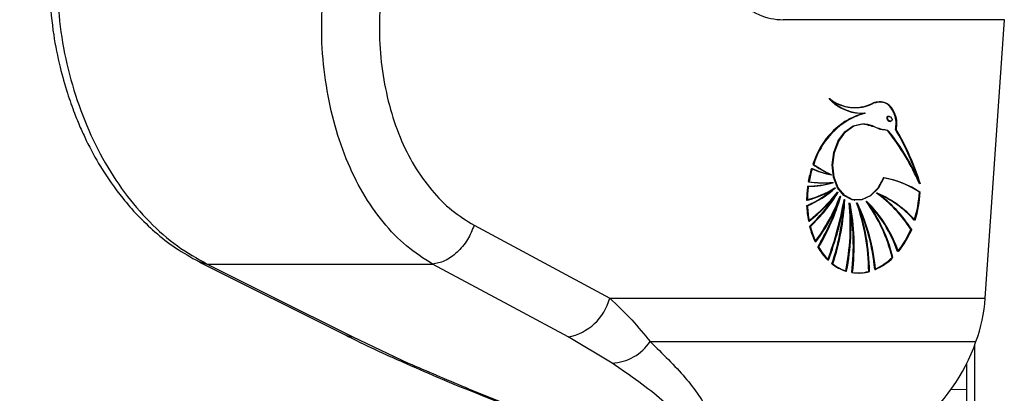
# Paper-space layout '2.5M DUO Wall Base Bracket' of a CAD drawing. Header units: millimetres. Extents: x 20 to 18989, y 40 to 14956.
# Tile 18 of 109: x 6542 to 6713, y 5790 to 5854. Entities that reach past the tile are written whole.
import ezdxf

# ---------------------------------------------------------------- set-up
doc = ezdxf.new("R2010")
doc.units = ezdxf.units.MM
doc.layers.add('COMPONENT_GEOMETRY', color=7, linetype='Continuous')
doc.styles.add('SLDTEXTSTYLE1', font='TXT', dxfattribs={"width": 0.75})
doc.dimstyles.new('SLDDIMSTYLE0', dxfattribs={"dimtxt": 150, "dimasz": 6.604, "dimexe": 0, "dimexo": 0.0625, "dimgap": 37.5, "dimtad": 0, "dimtih": 1, "dimtoh": 1, "dimdec": 0, "dimlfac": 0.5, "dimrnd": 1e-09, "dimzin": 12, "dimdsep": 46, "dimtxsty": 'SLDTEXTSTYLE1', "dimsah": 1, "dimcen": 0.09, "dimadec": 0, "dimazin": 3, "dimtfac": 1, "dimtdec": 0, "dimtofl": 0, "dimtmove": 0, "dimatfit": 3, "dimfxl": 1, "dimfrac": 2, "dimtolj": 1, "dimtzin": 12, "dimarcsym": 0})

# ---------------------------------------------------------------- blocks, each defined once
blk = doc.blocks.new('_D_23')
at = {"layer": 'COMPONENT_GEOMETRY', "color": 7, "ltscale": 2}
for p, q in [((6638.52, 7959.49), (607.65, 7959.49)), ((614, 7959.49), (614, 5158.05)), ((614, 2118.49), (614, 4919.93)), ((6537.75, 2118.49), (607.65, 2118.49))]:
    blk.add_line(p, q, dxfattribs=at)
for points in [[(614, 7959.49), (612.99, 7952.89), (615.02, 7952.89)], [(614, 2118.49), (615.02, 2125.1), (612.99, 2125.1)]]:
    blk.add_solid(points, dxfattribs=at)
at = {"layer": 'COMPONENT_GEOMETRY', "color": 7, "ltscale": 2, "insert": (392.34, 5113.29), "char_height": 150, "attachment_point": 1, "style": 'SLDTEXTSTYLE1'}
blk.add_mtext('2921', dxfattribs=at)

psp = doc.layouts.new('2.5M DUO Wall Base Bracket')

# ---------------------------------------------------------------- linework, layer by layer
at = {"color": 7, "linetype": 'Continuous', "lineweight": 25, "ltscale": 2}
for p, q in [((6713.36, 5854.46), (6674.89, 5854.46)), ((6710.05, 5806.06), (6713.36, 5854.46)), ((6686.38, 5839.24), (6686.45, 5839.23)), ((6686.23, 5837.08), (6686.16, 5837.09)), ((6689.1, 5838.23), (6689.17, 5838.22)), ((6693.36, 5837.63), (6693.26, 5837.65)), ((6693.45, 5836.8), (6693.6, 5836.78)), ((6694.5, 5835.37), (6694.57, 5835.36)), ((6680.11, 5829.33), (6680.04, 5829.34)), ((6683.2, 5827.52), (6683.27, 5827.51)), ((6683.54, 5826.17), (6683.61, 5826.16)), ((6683.92, 5825.22), (6683.99, 5825.21)), ((6684.39, 5824.47), (6684.46, 5824.46)), ((6684.84, 5823.78), (6684.91, 5823.77)), ((6691.16, 5824.33), (6691.23, 5824.32)), ((6698.58, 5824.48), (6698.72, 5824.46)), ((6679.03, 5822.12), (6678.96, 5822.13)), ((6685.54, 5823.2), (6685.61, 5823.19)), ((6686.46, 5822.6), (6686.53, 5822.59)), ((6687.3, 5823.1), (6687.37, 5823.09)), ((6687.72, 5822.6), (6687.79, 5822.59)), ((6689.37, 5822.89), (6689.45, 5822.88)), ((6621.1, 5818.72), (6644.7, 5806.06)), ((6679.55, 5818.52), (6679.47, 5818.53)), ((6697.1, 5818.03), (6697.24, 5818.01)), ((6680.97, 5814.94), (6680.9, 5814.95)), ((6693.84, 5813.14), (6693.98, 5813.12)), ((6573.34, 5812.34), (6598.67, 5799.67)), ((6574.65, 5811.99), (6613.87, 5811.99)), ((6683.44, 5812.03), (6683.37, 5812.04)), ((6689.83, 5810.7), (6689.91, 5810.69)), ((6644.7, 5806.06), (6710.05, 5806.06)), ((6600, 5799.32), (6609.63, 5794.79)), ((6645.1, 5794.79), (6637.45, 5799.32)), ((6651.72, 5798.51), (6708.43, 5798.51)), ((6706.75, 5794.7), (6706.75, 2191.49))]:
    psp.add_line(p, q, dxfattribs=at)
at = {"color": 8, "linetype": 'Continuous', "lineweight": 25, "ltscale": 2}
for p, q in [((6573.23, 5812.46), (6574.65, 5811.99)), ((6708.14, 5797.77), (6708.14, 2191.49)), ((6706.75, 5790.1), (6704.07, 5790.2))]:
    psp.add_line(p, q, dxfattribs=at)
at = {"color": 7, "linetype": 'Continuous', "lineweight": 25, "ltscale": 2, "flags": 128}
for points in [[(6687.44, 5838.28), (6688.19, 5838.22), (6689.03, 5838.24)], [(6687.23, 5823.11), (6686.87, 5823.18), (6685.46, 5823.9), (6684.33, 5825.26), (6683.62, 5827.09), (6683.39, 5829.21), (6683.67, 5831.39), (6684.44, 5833.39), (6685.6, 5834.99), (6687.04, 5836.03), (6688.59, 5836.39)], [(6692.33, 5826.97), (6691.34, 5825.16), (6690.01, 5823.83), (6688.49, 5823.15), (6686.94, 5823.17), (6685.53, 5823.89), (6684.4, 5825.25), (6683.69, 5827.08), (6683.46, 5829.2), (6683.74, 5831.38), (6684.51, 5833.38), (6685.67, 5834.98), (6687.11, 5836.02), (6688.66, 5836.38)], [(6692.4, 5826.96), (6691.41, 5825.15), (6690.08, 5823.82), (6688.56, 5823.14), (6687.01, 5823.16), (6685.6, 5823.88), (6684.47, 5825.24), (6683.76, 5827.07), (6683.53, 5829.2), (6683.81, 5831.37), (6684.58, 5833.37), (6685.74, 5834.97), (6687.18, 5836.01), (6688.74, 5836.37)], [(6574.65, 5811.99), (6585.65, 5806.49), (6600, 5799.32)], [(6637.45, 5799.32), (6627.21, 5804.82), (6613.87, 5811.99)], [(6598.67, 5799.67), (6599.08, 5799.5), (6600, 5799.32)]]:
    psp.add_lwpolyline(points, dxfattribs=at)
at = {"color": 8, "linetype": 'Continuous', "lineweight": 25, "ltscale": 2, "flags": 128}
psp.add_lwpolyline([(6608.63, 5794.98), (6609.06, 5794.84), (6609.63, 5794.79)], dxfattribs=at)
at = {"color": 7, "linetype": 'Continuous', "lineweight": 25, "ltscale": 4}
for centre, radius, start, end in [((6688.58, 5845.91), 7.71, 221.7942, 261.5459), ((6687.34, 5846.24), 7.06, 230.9884, 296.9482), ((6688.55, 5845.77), 7.55, 221.539, 274.1763), ((6687.41, 5846.23), 7.06, 230.989, 296.9476), ((6688.62, 5845.76), 7.55, 221.5389, 274.1774), ((6687.31, 5846.27), 7.09, 235.2905, 261.8791), ((6687.23, 5846.42), 7.23, 262.6678, 296.6509), ((6693.11, 5825.31), 13.67, 120.5265, 162.8548), ((6693.18, 5825.3), 13.67, 120.5274, 162.8543), ((6693.38, 5823.27), 15.59, 106.1928, 117.5754), ((6693.45, 5823.26), 15.59, 106.1911, 117.5751), ((6693.52, 5823.24), 15.6, 106.1943, 117.5719), ((6693.25, 5825.29), 13.67, 120.5274, 162.8543), ((6657.01, 5813.23), 43.49, 18.3694, 30.622), ((6656.92, 5813.14), 43.67, 17.7129, 30.6085), ((6656.83, 5813.05), 43.84, 17.048, 30.5949), ((6661.36, 5809.83), 40.57, 23.3657, 38.5742), ((6661.43, 5809.82), 40.57, 23.366, 38.5738), ((6661.5, 5809.81), 40.58, 23.3663, 38.5736), ((6698.3, 5822.94), 19.35, 162.9661, 169.9536), ((6698.37, 5822.93), 19.35, 162.9656, 169.9534), ((6698.44, 5822.92), 19.35, 162.9664, 169.9534), ((6685.91, 5841.84), 14.58, 245.2166, 259.0237), ((6685.98, 5841.84), 14.59, 245.2194, 259.0208), ((6686.05, 5841.82), 14.58, 245.2166, 259.0237), ((6691.43, 5845.22), 19.54, 234.3522, 244.8812), ((6691.5, 5845.22), 19.55, 234.3548, 244.8786), ((6691.57, 5845.2), 19.54, 234.3537, 244.8797), ((6689.87, 5811.71), 15.45, 55.6954, 81.1293), ((6689.94, 5811.7), 15.45, 55.6963, 81.1293), ((6690.01, 5811.69), 15.45, 55.6969, 81.1287), ((6698.47, 5822.89), 19.52, 172.2549, 179.3478), ((6674.4, 5840.36), 17.83, 284.7699, 301.9892), ((6671.56, 5839.17), 18.58, 293.4673, 311.3923), ((6674.47, 5840.35), 17.83, 284.7701, 301.9901), ((6671.63, 5839.16), 18.58, 293.4682, 311.3924), ((6698.61, 5822.87), 19.53, 172.2554, 179.3476), ((6674.54, 5840.33), 17.83, 284.7691, 301.9911), ((6671.7, 5839.15), 18.58, 293.4666, 311.3939), ((6679.22, 5839.5), 13.97, 269.5847, 287.676), ((6681.94, 5845.16), 19.04, 261.8577, 274.5912), ((6679.37, 5839.47), 13.97, 269.582, 287.6771), ((6682.01, 5845.15), 19.04, 261.8574, 274.5898), ((6682.08, 5845.14), 19.04, 261.8577, 274.5912), ((6660.52, 5843.44), 30.43, 308.0201, 321.4441), ((6660.59, 5843.43), 30.43, 308.0194, 321.4447), ((6660.66, 5843.42), 30.43, 308.0201, 321.4448), ((6659.08, 5840.07), 29.66, 313.4324, 327.2934), ((6659.03, 5840.18), 29.83, 313.4522, 328.225), ((6659.1, 5840.17), 29.83, 313.4528, 328.2249), ((6654.71, 5835.15), 32.14, 323.1415, 339.3066), ((6654.78, 5835.14), 32.14, 323.1411, 339.3067), ((6654.85, 5835.13), 32.14, 323.1415, 339.3066), ((6648.26, 5834.52), 38.12, 329.0994, 343.6436), ((6648.33, 5834.51), 38.12, 329.0998, 343.6436), ((6677.49, 5805.38), 23.33, 32.8183, 54.3456), ((6683.6, 5806.86), 19.01, 42.1681, 66.7987), ((6683.67, 5806.85), 19.02, 42.1693, 66.7975), ((6677.56, 5805.37), 23.33, 32.8179, 54.3455), ((6677.63, 5805.36), 23.33, 32.8183, 54.3456), ((6683.74, 5806.84), 19.01, 42.1681, 66.7987), ((6679.1, 5825.54), 19.51, 342.3481, 356.8654), ((6679.17, 5825.53), 19.51, 342.3478, 356.8657), ((6679.24, 5825.52), 19.51, 342.348, 356.8657), ((6696.88, 5822.84), 17.93, 182.2678, 190.8184), ((6696.95, 5822.83), 17.93, 182.268, 190.8186), ((6697.02, 5822.82), 17.93, 182.2678, 190.8184), ((6648.36, 5834.44), 37.93, 329.0822, 342.385), ((6629.99, 5832.62), 56.27, 339.266, 350.3754), ((6630.06, 5832.61), 56.27, 339.266, 350.3755), ((6630.13, 5832.6), 56.27, 339.266, 350.3754), ((6643.47, 5825.34), 42.06, 341.5622, 356.2614), ((6643.53, 5825.34), 42.07, 341.5632, 357.0939), ((6643.6, 5825.33), 42.07, 341.5631, 357.0939), ((6645.14, 5818.79), 41.42, 348.8153, 5.2903), ((6645.21, 5818.78), 41.42, 348.8152, 5.2904), ((6645.28, 5818.77), 41.42, 348.8152, 5.2904), ((6647.33, 5815.14), 39.76, 353.3163, 10.8218), ((6647.4, 5815.13), 39.76, 353.3163, 10.8219), ((6647.47, 5815.12), 39.76, 353.3163, 10.8218), ((6652.68, 5810.27), 37.09, 0.6792, 19.4404), ((6657.15, 5808.08), 33.79, 5.0825, 25.4752), ((6657.22, 5808.07), 33.79, 5.0827, 25.475), ((6652.75, 5810.26), 37.09, 0.6793, 19.4403), ((6652.82, 5810.25), 37.09, 0.6792, 19.4404), ((6657.29, 5808.06), 33.78, 5.0824, 25.4753), ((6666.48, 5806.36), 28.19, 13.9255, 35.9335), ((6673.13, 5806.66), 22.92, 19.1168, 45.1077), ((6673.2, 5806.65), 22.92, 19.1162, 45.1083), ((6666.55, 5806.35), 28.19, 13.9256, 35.9337), ((6666.62, 5806.34), 28.18, 13.9252, 35.9338), ((6673.27, 5806.64), 22.92, 19.1168, 45.1077), ((6693.7, 5822.09), 14.66, 194.0672, 205.1164), ((6693.76, 5822.08), 14.66, 194.0659, 205.1178), ((6693.84, 5822.07), 14.66, 194.0673, 205.1163), ((6682.58, 5824.1), 15.74, 320.8377, 337.2784), ((6682.65, 5824.1), 15.74, 320.8384, 337.2776), ((6682.72, 5824.09), 15.74, 320.8377, 337.2784), ((6690.09, 5820.19), 10.58, 209.6823, 225.0601), ((6690.17, 5820.18), 10.58, 209.6823, 225.0585), ((6690.24, 5820.17), 10.58, 209.6846, 225.0577), ((6686.73, 5820.3), 10.09, 293.8038, 314.7753), ((6686.8, 5820.29), 10.09, 293.8014, 314.7777), ((6686.87, 5820.29), 10.09, 293.8038, 314.7753), ((6688.07, 5817.96), 7.56, 231.5347, 252.3462), ((6688.14, 5817.95), 7.56, 231.5369, 252.3462), ((6688.21, 5817.94), 7.56, 231.535, 252.3481), ((6687.84, 5817.55), 7.11, 261.7655, 285.6603), ((6687.92, 5817.54), 7.11, 261.763, 285.6604), ((6687.99, 5817.54), 7.11, 261.7655, 285.6603), ((6635.75, 5808.41), 9.25, 280.5843, 345.2323), ((6683.73, 5807.76), 26.37, 339.4673, 356.2963), ((6644.77, 5803.12), 8.34, 272.2733, 326.4098), ((6677.41, 5809.45), 32.89, 308.8189, 340.5744)]:
    psp.add_arc(centre, radius, start, end, dxfattribs=at)
for centre, major_axis, ratio, start_param, end_param in [((6676.32, 5875.46), (2.83, 20.91), 0.700621, 2.645326, 3.236207), ((6693.28, 5837.24), (-0.306, 0.369), 0.688328, 0.341899, 2.517328), ((6693.28, 5837.24), (-0.306, 0.369), 0.688328, 5.658921, 6.625085)]:
    psp.add_ellipse(centre, major_axis=major_axis, ratio=ratio, start_param=start_param, end_param=end_param, dxfattribs=at)
psp.add_ellipse((6693.42, 5837.22), major_axis=(-0.306, 0.369), ratio=0.688328, dxfattribs=at)
at = {"color": 7, "linetype": 'Continuous', "lineweight": 25, "ltscale": 2}
for points, knots in [([(6547.23, 5858.54), (6547.42, 5856.29), (6547.77, 5852.15), (6548.93, 5846.51), (6550.2, 5841.97), (6551.43, 5838.49), (6552.54, 5835.77), (6553.99, 5832.63), (6556.32, 5828.36), (6559.35, 5824.05), (6562.58, 5820.35), (6565.63, 5817.44), (6569.18, 5814.64), (6571.83, 5813.17), (6573.2, 5812.41)], [0, 0, 0, 0, 0.1146402, 0.2119803, 0.2929802, 0.3565105, 0.402645, 0.4465117, 0.5380368, 0.6605511, 0.7330856, 0.8138126, 0.9029954, 1, 1, 1, 1]), ([(6548.55, 5858.97), (6548.76, 5856.44), (6549.17, 5851.39), (6550.83, 5843.96), (6553.21, 5836.86), (6556.35, 5830.24), (6560.16, 5824.32), (6564.55, 5819.21), (6569.39, 5814.94), (6572.9, 5812.97), (6574.65, 5811.99)], [0, 0, 0, 0, 0.125078, 0.249956, 0.375349, 0.500002, 0.625552, 0.749896, 0.87499, 1, 1, 1, 1]), ([(6613.87, 5811.99), (6612.33, 5812.96), (6609.25, 5814.92), (6605.18, 5819.17), (6601.63, 5824.26), (6598.72, 5830.19), (6596.54, 5836.79), (6595.13, 5843.91), (6594.43, 5851.35), (6594.64, 5856.43), (6594.75, 5858.97)], [0, 0, 0, 0, 0.124254, 0.248755, 0.373673, 0.498312, 0.623951, 0.748648, 0.874353, 1, 1, 1, 1]), ([(6604.8, 5858.2), (6604.69, 5856.07), (6604.48, 5851.79), (6605.05, 5845.51), (6606.24, 5839.52), (6608.1, 5833.97), (6610.59, 5829), (6613.64, 5824.74), (6617.14, 5821.17), (6619.78, 5819.54), (6621.1, 5818.72)], [0, 0, 0, 0, 0.12587, 0.252179, 0.377313, 0.502687, 0.626919, 0.751875, 0.87635, 1, 1, 1, 1]), ([(6691.96, 5840.09), (6691.56, 5840.15), (6691.06, 5840.21), (6690.57, 5840), (6690.47, 5839.96)], [0, 0, 0, 0, 0.794951, 1, 1, 1, 1]), ([(6694.5, 5835.37), (6694.56, 5835.75), (6694.66, 5836.51), (6694.47, 5837.66), (6694.04, 5838.75), (6693.3, 5839.68), (6692.19, 5840.21), (6691.22, 5840.23), (6690.64, 5839.99), (6690.54, 5839.95)], [0, 0, 0, 0, 0.125844, 0.251052, 0.393402, 0.557565, 0.726465, 0.952101, 1, 1, 1, 1]), ([(6694.57, 5835.36), (6694.63, 5835.74), (6694.73, 5836.5), (6694.49, 5837.95), (6693.73, 5839.45), (6692.23, 5840.32), (6691.15, 5840.07), (6690.61, 5839.94)], [0, 0, 0, 0, 0.125867, 0.251161, 0.50072, 0.749637, 1, 1, 1, 1]), ([(6694.43, 5835.38), (6694.48, 5835.76), (6694.59, 5836.51), (6694.35, 5837.98), (6693.58, 5839.41), (6692.57, 5840.19), (6692, 5840.12), (6691.96, 5840.12)], [0, 0, 0, 0, 0.164228, 0.327724, 0.653359, 0.978154, 1, 1, 1, 1]), ([(6688.66, 5836.38), (6689.24, 5836.33), (6690.31, 5836.24), (6691.47, 5835.43), (6692.36, 5835.38), (6692.87, 5835.34), (6693.08, 5835.18), (6693.15, 5835.12)], [0, 0, 0, 0, 0.369937, 0.682977, 0.84103, 0.942255, 1, 1, 1, 1]), ([(6688.74, 5836.37), (6689.58, 5836.17), (6690.8, 5835.89), (6692.12, 5835.35), (6692.82, 5835.37), (6693.09, 5835.2), (6693.22, 5835.11)], [0, 0, 0, 0, 0.559891, 0.805799, 0.903564, 1, 1, 1, 1]), ([(6621.1, 5818.72), (6620.75, 5817.87), (6620.04, 5816.12), (6618.18, 5813.92), (6616.01, 5812.37), (6614.57, 5812.11), (6613.87, 5811.99)], [0, 0, 0, 0, 0.241933, 0.500002, 0.758067, 1, 1, 1, 1]), ([(6644.7, 5806.06), (6646.02, 5804.8), (6648.7, 5802.27), (6650.71, 5799.77), (6651.72, 5798.51)], [0, 0, 0, 0, 0.496951, 1, 1, 1, 1]), ([(6598.71, 5799.67), (6599.36, 5799.34), (6601.57, 5798.21), (6604.89, 5796.64), (6607.68, 5795.41), (6608.66, 5794.98)], [0, 0, 0, 0, 0.210804, 0.725035, 1, 1, 1, 1]), ([(6608.63, 5794.98), (6610.64, 5794.1), (6614.77, 5792.29), (6620.97, 5789.73), (6626.96, 5787.37), (6632.38, 5785.38), (6637.27, 5783.71), (6641.59, 5782.35), (6645.4, 5781.29), (6648.86, 5780.47), (6652.05, 5779.9), (6654.61, 5779.57), (6656.03, 5779.6), (6656.55, 5779.61)], [0, 0, 0, 0, 0.140409, 0.289293, 0.413942, 0.526838, 0.625475, 0.707551, 0.779599, 0.844238, 0.905064, 0.96571, 1, 1, 1, 1]), ([(6609.63, 5794.79), (6612.9, 5793.38), (6619.08, 5790.7), (6628.83, 5786.84), (6636.78, 5784.05), (6642.87, 5782.2), (6647.08, 5781.09), (6651.1, 5780.28), (6654.48, 5779.97), (6656.85, 5780.15), (6658.4, 5780.93), (6658.62, 5782.22), (6657.98, 5783.75), (6656.53, 5785.72), (6653.9, 5788.32), (6649.87, 5791.53), (6646.69, 5793.7), (6645.1, 5794.79)], [0, 0, 0, 0, 0.120044, 0.227172, 0.333836, 0.373923, 0.413905, 0.46098, 0.495719, 0.530459, 0.571625, 0.631694, 0.677742, 0.723854, 0.815672, 0.907871, 1, 1, 1, 1])]:
    psp.add_open_spline(points, degree=3, knots=knots, dxfattribs=at)
at = {"color": 8, "linetype": 'Continuous', "lineweight": 25, "ltscale": 2}
psp.add_open_spline([(6651.72, 5798.51), (6653.88, 5796.42), (6657.14, 5793.25), (6660.28, 5789.17), (6661.83, 5786.51), (6662.57, 5784.3), (6662.66, 5782.32), (6661.68, 5780.68), (6659.5, 5779.69), (6657.44, 5779.62), (6656.55, 5779.59)], degree=3, knots=[0, 0, 0, 0, 0.261448, 0.395312, 0.529056, 0.620728, 0.71358, 0.839794, 0.930624, 1, 1, 1, 1], dxfattribs=at)

# ---------------------------------------------------------------- dimensions: what is measured, and where the dimension line sits
at = {"layer": 'COMPONENT_GEOMETRY', "color": 7, "ltscale": 2}
dim = psp.add_linear_dim(base=(614.00319254, 7959.49114567), p1=(6540.28916435, 2118.49114567), p2=(6641.06280495, 7959.49114567), angle=90, dimstyle='SLDDIMSTYLE0', dxfattribs=at)
dim.commit()
dim.dimension.update_dxf_attribs({"geometry": '_D_23', "text_midpoint": (614.00319254, 5038.99114567), "dimtype": 160})

doc.saveas('drawing.dxf')
